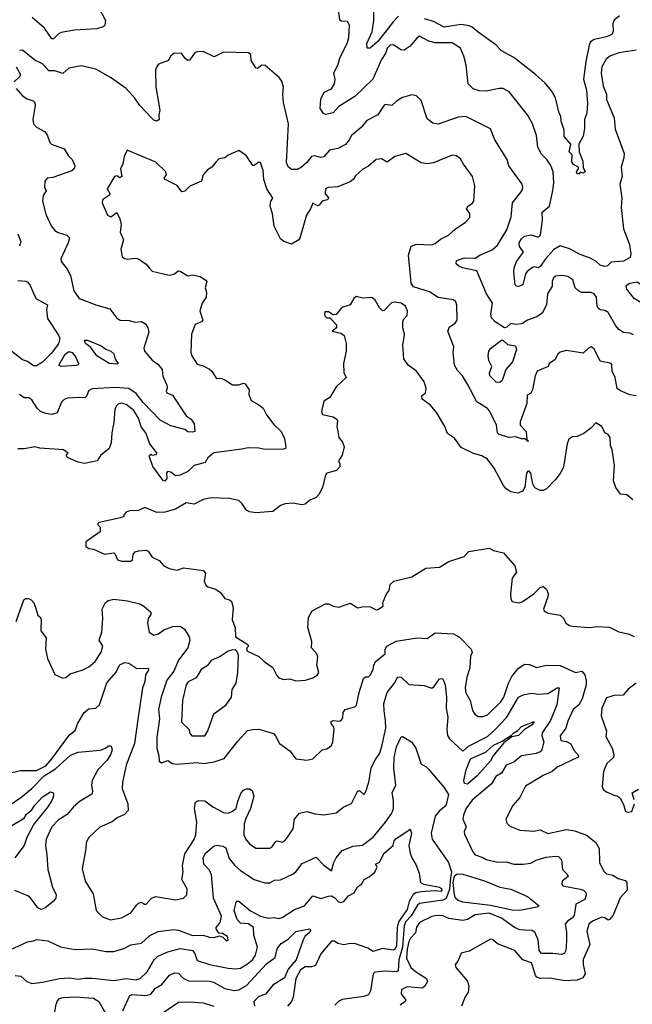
# Model space of a CAD drawing. Extents: x 1246230 to 1426786, y 660032 to 763141.
# Tile 226 of 256: x 1301967 to 1305932, y 726517 to 732890. Entities that reach past the tile are written whole.
import ezdxf

# ---------------------------------------------------------------- set-up
doc = ezdxf.new("R2010")
doc.units = 0

msp = doc.modelspace()

# ---------------------------------------------------------------- linework, layer by layer
at = {"layer": '0CON10XD'}
for points in [[(1302470, 732985), (1302522.9, 732885), (1302517.1, 732855), (1302506.5, 732843.5), (1302465, 732830), (1302321.7, 732821.7), (1302235, 732806.5), (1302215, 732796.9), (1302185, 732767.1), (1302175, 732765.7), (1302128.2, 732835), (1302048.1, 732905)], [(1305814.5, 732255), (1305821.8, 732181.8), (1305880, 732025), (1305877.8, 731995), (1305858.9, 731935), (1305866.5, 731875), (1305851.5, 731825), (1305864.3, 731735), (1305859.2, 731675), (1305875.9, 731535.9), (1305914.3, 731435), (1305922.2, 731375), (1305918.6, 731351.4), (1305875, 731326.2), (1305795, 731321.4), (1305772.1, 731297.9), (1305752.7, 731292.7), (1305725, 731301.4), (1305695, 731326.9), (1305655, 731349.4), (1305595, 731370.6), (1305525, 731407.8), (1305465, 731427.3), (1305425, 731402), (1305372.2, 731345), (1305335, 731292.2), (1305325, 731284.4), (1305295, 731290.8), (1305285, 731287.1), (1305250.8, 731259.2), (1305241.5, 731245), (1305222.5, 731175), (1305195, 731163.3), (1305183.3, 731165), (1305174.2, 731175), (1305164.4, 731255), (1305168.1, 731285), (1305183.1, 731325), (1305227.1, 731385), (1305201.7, 731421.7), (1305199.8, 731445), (1305215, 731472.7), (1305235, 731488.8), (1305275, 731497.9), (1305325, 731482), (1305336.9, 731495), (1305350, 731595), (1305348.9, 731645), (1305395, 731682.5), (1305418.2, 731785), (1305423.3, 731835), (1305419.1, 731905), (1305405, 731947.1), (1305378.9, 731985), (1305345, 732019.2), (1305319.5, 732065), (1305310.9, 732140.9), (1305285.4, 732215.4), (1305254.5, 732274.5), (1305135, 732424.2), (1305096.7, 732445), (1305070, 732445), (1304985, 732428.5), (1304940.7, 732430.7), (1304902.1, 732442.1), (1304870, 732475), (1304855.6, 732595), (1304841.4, 732655), (1304820, 732705), (1304765, 732740), (1304655, 732740), (1304615, 732751.9), (1304555, 732783.3), (1304535, 732768.4), (1304495, 732718.7), (1304455, 732693.1), (1304434.6, 732694.6), (1304387.2, 732727.2), (1304363.8, 732725), (1304345.4, 732705), (1304336.1, 732675), (1304307.7, 732632.3), (1304252.3, 732505), (1304135, 732392.2), (1304031.7, 732328.3), (1303995, 732286.7), (1303945, 732276.7), (1303932.3, 732282.3), (1303912, 732315), (1303916.1, 732376.1), (1303938.3, 732421.7), (1303985, 732443.3), (1304004.3, 732475), (1304007.9, 732502.1), (1304000.5, 732545), (1304027.6, 732602.4), (1304038.1, 732641.9), (1304088.1, 732741.9), (1304096.9, 732775), (1304101.1, 732855), (1304088.8, 732878.8), (1304050.6, 732880.6), (1304038.1, 732888.1), (1304028.1, 732975)], [(1304417.6, 732912.4), (1304384.5, 732875.5), (1304285, 732748.9), (1304235, 732706), (1304216.7, 732706.7), (1304214.5, 732735), (1304248.4, 732811.6), (1304258.8, 732885), (1304259.1, 732975)], [(1305849.2, 732915), (1305813.6, 732886.4), (1305806, 732865), (1305807.1, 732812.9), (1305799.2, 732795), (1305765, 732779.2), (1305685, 732762.3), (1305662.4, 732747.6), (1305652.3, 732725), (1305631, 732619), (1305616.4, 732505), (1305635, 732433.3), (1305642.3, 732347.7), (1305637.1, 732285), (1305623.5, 732245), (1305622.5, 732185), (1305613, 732137), (1305586.7, 732085), (1305587.5, 732035), (1305612, 731975), (1305613.6, 731933.6), (1305626.2, 731905), (1305615, 731897.5), (1305595, 731902.5), (1305587.1, 731892.9), (1305575, 731893.1), (1305571.3, 731905), (1305584.3, 731925), (1305582.9, 731935), (1305551.8, 731951.8), (1305539.6, 731969.6), (1305542.5, 732015), (1305524.3, 732035.7), (1305533.1, 732085), (1305491.9, 732135), (1305490, 732175), (1305472.4, 732232.4), (1305469.5, 732265), (1305458.1, 732285), (1305435, 732383.3), (1305409.7, 732429.7), (1305368.7, 732478.7), (1305305, 732534.5), (1305165, 732644.5), (1305085, 732688.9), (1305047.7, 732727.7), (1304935, 732810), (1304895, 732842.3), (1304875, 732850.5), (1304825, 732858.2), (1304715, 732842), (1304645, 732879.4), (1304586.2, 732896.2)], [(1305940.5, 730850.5), (1305915, 730861.1), (1305875, 730866.4), (1305845, 730885.4), (1305825, 730907.8), (1305775, 730994.2), (1305755, 731007.5), (1305725, 731011.4), (1305711.9, 731021.9), (1305705, 731037.5), (1305700.3, 731095), (1305685, 731115.3), (1305665, 731123.9), (1305605.5, 731124.5), (1305584.4, 731135), (1305562.9, 731155), (1305546.6, 731206.6), (1305515, 731228.9), (1305475, 731234.4), (1305435, 731229.4), (1305421.4, 731218.6), (1305413.6, 731196.4), (1305412.2, 731165), (1305383.5, 731115), (1305376.4, 731043.6), (1305348.9, 730991.1), (1305315, 730967.1), (1305254, 730946), (1305217.4, 730922.6), (1305176.2, 730916.2), (1305145, 730924.2), (1305119.1, 730900.9), (1305105, 730896), (1305043.8, 730933.8), (1305020, 730960), (1305016.1, 730985), (1305027.5, 731055), (1304988.8, 731115), (1304926.7, 731265), (1304833.3, 731285), (1304808.8, 731295), (1304790.9, 731310.9), (1304795, 731332), (1304845, 731348.6), (1304915, 731346), (1304945, 731366), (1305025, 731400), (1305059.5, 731430.5), (1305120.6, 731529.4), (1305148.5, 731615), (1305156, 731705), (1305218, 731785), (1305224, 731805), (1305220, 731825), (1305133.3, 731945), (1305121.9, 731985), (1305043.2, 732113.2), (1305014.2, 732184.2), (1304855, 732263.8), (1304805, 732258.2), (1304675.5, 732214.5), (1304640.9, 732220.9), (1304605, 732248.8), (1304565, 732366.7), (1304535, 732398), (1304505, 732402.9), (1304445, 732387.1), (1304406.2, 732363.8), (1304375, 732334.2), (1304335, 732341.2), (1304325, 732336.7), (1304285.7, 732275), (1304213.3, 732236.7), (1304176.6, 732193.4), (1304115, 732140), (1304098.3, 732111.7), (1304075, 732082.3), (1304025, 732056.2), (1303971.2, 732045), (1303935, 732003.5), (1303915, 731997.5), (1303875, 732008.2), (1303855, 732005.6), (1303825.4, 731965), (1303791.4, 731935), (1303765, 731920), (1303725, 731920), (1303705, 731938.8), (1303694.5, 731965), (1303707.3, 732215), (1303673.8, 732355), (1303670, 732405), (1303674.4, 732455), (1303663, 732493), (1303646.2, 732515), (1303555, 732593.3), (1303535, 732596.7), (1303505, 732573.3), (1303495, 732577.5), (1303465.6, 732625), (1303462.9, 732665), (1303446.7, 732675), (1303285, 732680.4), (1303225, 732650.4), (1303155, 732683.3), (1303115, 732682.3), (1303101.1, 732675), (1303065, 732628), (1303055, 732626), (1303038.1, 732638.1), (1303015, 732673.3), (1302965, 732671.2), (1302942.5, 732655), (1302930, 732625), (1302865, 732602.5), (1302853.9, 732586.1), (1302846.1, 732563.9), (1302848.5, 732455), (1302874, 732305), (1302866.7, 732275), (1302868.8, 732245), (1302855, 732234.2), (1302835, 732240), (1302818.8, 732255), (1302744, 732334), (1302712.8, 732382.8), (1302655, 732444.3), (1302553.8, 732515), (1302460.3, 732570.3), (1302365, 732590.8), (1302284.6, 732575.4), (1302245, 732541.4), (1302195, 732559.5), (1302155, 732558.9), (1302115, 732604.2), (1302065, 732627.5), (1301985, 732693.8), (1301965, 732690)], [(1305957.8, 732692.2), (1305845.8, 732675), (1305786.7, 732655), (1305762.7, 732635), (1305735.3, 732585), (1305729.5, 732545), (1305742.4, 732462.4), (1305765.7, 732405), (1305765, 732372.5), (1305814.5, 732255)], [(1301942.9, 732585), (1301971.2, 732535), (1301967.7, 732522.3), (1301931.7, 732488.3)], [(1301944.3, 732445), (1301985, 732397.1), (1302015, 732378.1), (1302054.5, 732364.5), (1302063.6, 732353.6), (1302066.5, 732335), (1302051.1, 732245), (1302056.4, 732215), (1302075, 732193.5), (1302126.7, 732166.7), (1302145, 732144.2), (1302162.2, 732095), (1302172.5, 732085), (1302255, 732053.8), (1302280.6, 732010.6), (1302306.9, 731985), (1302324.3, 731945), (1302319.2, 731925), (1302305, 731912.5), (1302180.5, 731869.5), (1302145, 731864.5), (1302129.3, 731845), (1302126.4, 731806.4), (1302137, 731783), (1302117.8, 731752.2), (1302113.5, 731715), (1302135, 731631.2), (1302170.6, 731555), (1302195, 731525.7), (1302215, 731513.1), (1302272.5, 731495), (1302289.2, 731479.2), (1302280.8, 731445), (1302232.3, 731342.3), (1302236, 731325), (1302273.8, 731275), (1302294.5, 731234.5), (1302316.9, 731135), (1302350.8, 731085), (1302465, 731042.5), (1302549.5, 731019.5), (1302595, 730958), (1302616.7, 730945), (1302675, 730943.1), (1302715, 730932.5), (1302755, 730937.5), (1302780.9, 730920.9), (1302797.1, 730895), (1302802.7, 730867.3), (1302771.2, 730765), (1302773.8, 730745), (1302825, 730687.1), (1302860.7, 730660.7), (1302888.8, 730625), (1302893, 730583), (1302920, 730525), (1302921.2, 730505), (1302914, 730485), (1302920, 730475), (1302955, 730460), (1303043.3, 730325), (1303077.5, 730305), (1303096.7, 730275), (1303100, 730225), (1303085, 730220), (1303055, 730223.3), (1303035, 730237.5), (1302945, 730261.2), (1302875, 730297.8), (1302765, 730413.2), (1302719.9, 730469.9), (1302672, 730502), (1302585, 730509.6), (1302435, 730501.1), (1302412.5, 730487.5), (1302401, 730455), (1302387.3, 730442.7), (1302345, 730445.3), (1302275, 730439.6), (1302255, 730432.7), (1302238.2, 730415), (1302210, 730345), (1302175, 730334.8), (1302135, 730340.9), (1302102.1, 730355), (1302080.4, 730375), (1302045, 730430), (1302025, 730441.8), (1301995, 730442.9), (1301965.6, 730465)], [(1305956.7, 730455), (1305915, 730462.7), (1305855, 730488.7), (1305835, 730503.8), (1305821.8, 730575), (1305800.9, 730615), (1305800.5, 730655), (1305795, 730664.2), (1305725, 730679.2), (1305685, 730758.8), (1305665, 730773.3), (1305647.5, 730765), (1305615, 730732), (1305505, 730750), (1305465, 730738.5), (1305450, 730725), (1305431.2, 730688.8), (1305393.3, 730665), (1305386.7, 730645), (1305317.1, 730615), (1305304.1, 730585.9), (1305286.1, 730493.9), (1305275, 730473.8), (1305251.2, 730458.8), (1305248.6, 730405), (1305206.7, 730286.7), (1305206.7, 730265), (1305246, 730225), (1305250, 730170), (1305260, 730165), (1305255, 730160), (1305237.5, 730177.5), (1305215, 730176.7), (1305175, 730189.2), (1305135, 730185.6), (1305070.8, 730205), (1305058.9, 730215), (1305052.9, 730265), (1305008.1, 730358.1), (1304995, 730372.9), (1304925.7, 730415.7), (1304865, 730532), (1304832.1, 730585), (1304799.9, 730619.9), (1304782.1, 730655), (1304772.9, 730735), (1304777.1, 730772.9), (1304737.1, 730875), (1304748.7, 730901.3), (1304785, 730926.2), (1304798.1, 730945), (1304796.7, 731043.3), (1304789.5, 731065), (1304775, 731076.2), (1304675, 731091.8), (1304618.7, 731128.7), (1304515, 731161.9), (1304500, 731185), (1304495.3, 731234.7), (1304484, 731365), (1304500, 731425), (1304535, 731437.1), (1304632.7, 731432.7), (1304655, 731441.1), (1304691.3, 731468.7), (1304742.5, 731495), (1304785.3, 731534.7), (1304851.3, 731578.7), (1304880.5, 731609.5), (1304880.6, 731635), (1304858, 731665), (1304870, 731685), (1304895, 731700), (1304906.9, 731715), (1304911.9, 731815), (1304897.1, 731875), (1304838.6, 731955), (1304820.5, 731990.5), (1304795, 732010), (1304765, 732012.5), (1304645, 731964.4), (1304607.3, 731957.3), (1304565, 731964.2), (1304465, 732023.8), (1304395, 732005.6), (1304345, 731968.8), (1304308.6, 731988.6), (1304275, 731984.4), (1304225, 731942.5), (1304187.5, 731922.5), (1304165, 731900), (1304140.6, 731879.4), (1304125.8, 731855), (1304105, 731840), (1304025, 731808.9), (1303963.2, 731803.2), (1303945, 731795.6), (1303942.9, 731762.9), (1303966.7, 731735), (1303956.7, 731725), (1303924, 731716), (1303905, 731688.8), (1303895, 731686.2), (1303865, 731703.3), (1303848.9, 731665), (1303822.7, 731625), (1303780.8, 731475), (1303773.3, 731465), (1303725, 731436.9), (1303676.2, 731455), (1303655, 731471.4), (1303613.3, 731553.3), (1303603.9, 731633.9), (1303588.5, 731685), (1303593.1, 731715), (1303606.2, 731735), (1303565.4, 731795), (1303547.7, 731855), (1303543.5, 731913.5), (1303526.2, 731965), (1303515, 731968.8), (1303485, 731946.2), (1303475, 731946.7), (1303431.7, 732011.7), (1303385, 732043.3), (1303316.4, 732013.6), (1303293.9, 731996.1), (1303255, 731988.8), (1303237, 731967), (1303211.2, 731935), (1303182.7, 731917.3), (1303153.6, 731886.4), (1303143.3, 731845), (1303067.3, 731812.7), (1303035, 731780), (1303016.4, 731776.4), (1302986.8, 731816.8), (1302907.5, 731855), (1302902.5, 731865), (1302917.5, 731885), (1302913.3, 731905), (1302848.8, 731968.8), (1302662.5, 732045), (1302642, 732005), (1302635, 731957.5), (1302620, 731925), (1302627.5, 731875), (1302615, 731867.5), (1302595, 731880), (1302580, 731875), (1302532.5, 731795), (1302550, 731765), (1302547.5, 731755), (1302503.3, 731725), (1302500, 731705), (1302534.1, 731624.1), (1302556.4, 731613.6), (1302595, 731642.5), (1302615, 731601.2), (1302624.2, 731565), (1302616.7, 731515), (1302638.6, 731465), (1302620.8, 731405), (1302630, 731355), (1302645, 731343.8), (1302665, 731340), (1302715, 731346.7), (1302735, 731343.3), (1302785, 731307.5), (1302805, 731283.3), (1302825, 731263.3), (1302935, 731237.5), (1302965, 731242.9), (1302995, 731263.8), (1303005, 731262), (1303055, 731232), (1303085, 731238), (1303135, 731227.5), (1303172.5, 731205), (1303177.5, 731195), (1303166.7, 731155), (1303176.7, 731125), (1303173.8, 731095), (1303148, 731055), (1303131.9, 731005), (1303152.9, 730945), (1303143.8, 730935), (1303102.9, 730917.1), (1303078.6, 730855), (1303074.4, 730735), (1303080, 730715), (1303115, 730660), (1303155, 730650), (1303195, 730627.5), (1303210, 730615), (1303239.3, 730569.3), (1303275, 730567.5), (1303295, 730560), (1303345, 730527.1), (1303385, 730526), (1303415, 730537.5), (1303425, 730533.3), (1303451.2, 730495), (1303450.8, 730465), (1303464.4, 730425), (1303515, 730397.8), (1303542.2, 730375), (1303563.3, 730333.3), (1303610.9, 730270.9), (1303658.6, 730225), (1303679.7, 730179.7), (1303688.8, 730125), (1303686.7, 730115), (1303675, 730110), (1303555, 730107.7), (1303515, 730117.3), (1303445, 730119.5), (1303405, 730109.4), (1303222.6, 730087.4), (1303184, 730055), (1303167.5, 730025), (1303096.2, 730003.8), (1303055, 729966), (1303005, 729942), (1302975, 729936.7), (1302945, 729962.5), (1302923.9, 729966.1), (1302917.5, 729955), (1302919.3, 729920.7), (1302905, 729903.3), (1302895, 729907.5), (1302828.3, 729998.3), (1302803.6, 730066.4), (1302815, 730077.5), (1302825, 730072.5), (1302850, 730075), (1302857.5, 730085), (1302808.8, 730145), (1302783.8, 730215), (1302753.6, 730255), (1302735, 730310.8), (1302705, 730360.5), (1302655, 730400.5), (1302625, 730407.5), (1302605, 730401.9), (1302591.2, 730388.8), (1302582.4, 730367.6), (1302576.1, 730283.9), (1302562, 730215), (1302557.7, 730152.3), (1302546.7, 730115), (1302490.7, 730069.3), (1302467.5, 730035), (1302385, 730018), (1302345, 730026.2), (1302280, 730055), (1302270, 730065), (1302270, 730075), (1302280, 730085), (1302250, 730105), (1302096.1, 730116.1), (1302065, 730126), (1301996.8, 730113.2), (1301955, 730113.1)], [(1301955, 731503.8), (1301972.9, 731455), (1301965.7, 731425)], [(1301955, 731202.5), (1302007, 731197), (1302020.2, 731190.2), (1302035, 731170), (1302070, 731085), (1302146, 731045), (1302140, 731015), (1302147.1, 730955), (1302218.7, 730848.7), (1302227.1, 730827.1), (1302217.1, 730792.9), (1302169.5, 730730.5), (1302115, 730673.9), (1302075, 730650.3), (1302055, 730650.4), (1302017.9, 730677.9), (1301985, 730689.5), (1301905, 730751.5)], [(1306075, 731004.3), (1306055, 731005.6), (1306035, 731016.7), (1306005, 731048.2), (1305945, 731085.5), (1305896.2, 731145), (1305892.5, 731165), (1305898.6, 731175), (1305915, 731184.5), (1305962.7, 731192.7), (1305998.8, 731168.8), (1306082.2, 731035), (1306084.4, 731015.6), (1306075, 731004.3)], [(1305375.8, 729854.2), (1305355, 729843.8), (1305336.4, 729843.6), (1305301.1, 729861.1), (1305287.5, 729885), (1305275.4, 729955), (1305265, 729966.9), (1305255, 729967.1), (1305247.5, 729955), (1305235.7, 729864.3), (1305222, 729838), (1305194, 729826), (1305145, 729833.1), (1305115, 729854.4), (1305098.2, 729875), (1305036.9, 729986.9), (1304995, 730045.8), (1304958, 730068), (1304905, 730081.4), (1304825, 730121.4), (1304780.5, 730180.5), (1304735, 730212), (1304718, 730258), (1304665.7, 730345), (1304626.7, 730395), (1304570.8, 730435), (1304570, 730455), (1304592.5, 730475), (1304598.6, 730505), (1304585.4, 730545.4), (1304535, 730616), (1304481.2, 730655), (1304452.5, 730695), (1304445.7, 730785), (1304454.3, 730835), (1304457.1, 730855), (1304446.6, 730896.6), (1304446.8, 730935), (1304451, 730949), (1304473.8, 730975), (1304477.5, 731005), (1304464.4, 731035), (1304436.2, 731055), (1304395, 731060.9), (1304372.2, 731057.8), (1304325, 731007.5), (1304315, 731005.8), (1304295.7, 731025), (1304268.1, 731075), (1304245, 731092.5), (1304187.7, 731087.7), (1304145, 731098), (1304128.8, 731085), (1304105.6, 731044.4), (1304052.5, 731027.5), (1304015, 730982.5), (1303995, 730980), (1303965, 731000), (1303941.7, 730998.3), (1303940, 730975), (1303955, 730960), (1303975, 730960), (1304016.7, 730915), (1304017.5, 730895), (1303990, 730875), (1304045, 730861.4), (1304066.7, 730846.7), (1304080, 730795), (1304079.5, 730745), (1304063.2, 730665), (1304065, 730607.5), (1304080, 730575), (1304015.9, 730514.1), (1303973.8, 730445), (1303935, 730420), (1303920, 730355), (1303926.2, 730335), (1303995, 730319.6), (1304018.9, 730305), (1304024.6, 730294.6), (1304019.2, 730255), (1304026, 730224), (1304032.6, 730185), (1304056.7, 730155), (1304066.5, 730125), (1304055, 730071.2), (1304030, 730035), (1304038.8, 730015), (1304038.8, 729995), (1304017.2, 729972.8), (1303954.5, 729955), (1303946.7, 729943.3), (1303927.2, 729862.8), (1303902.8, 729817.2), (1303885, 729797.5), (1303845, 729779.4), (1303815, 729754.2), (1303795, 729750.8), (1303735, 729760), (1303685, 729756.7), (1303655, 729746), (1303605, 729707.5), (1303495, 729697.7), (1303455, 729704.7), (1303435.7, 729715), (1303407.3, 729757.3), (1303385, 729778.8), (1303325, 729790), (1303205.7, 729795.7), (1303153.3, 729785), (1303095, 729754.3), (1303045, 729763.8), (1302975, 729721.4), (1302905, 729701.9), (1302855, 729701.4), (1302777.5, 729732.5), (1302736.2, 729713.8), (1302678.3, 729711.7), (1302655, 729702.5), (1302640, 729685), (1302640, 729675), (1302620, 729665), (1302480, 729635), (1302470, 729625), (1302487.5, 729605), (1302487.5, 729575), (1302395, 729510), (1302395, 729480), (1302415, 729467.5), (1302445, 729463.3), (1302515, 729431.2), (1302575, 729438.8), (1302585, 729430), (1302598.8, 729395), (1302625, 729385.6), (1302685, 729385.7), (1302696.2, 729395), (1302701.8, 729428.2), (1302714.1, 729445.9), (1302735, 729453.1), (1302785, 729456.2), (1302799.1, 729449.1), (1302825, 729411.8), (1302869.9, 729389.9), (1302898.8, 729355), (1302935, 729336.9), (1302985, 729328.2), (1303027, 729343), (1303155.5, 729325), (1303169.1, 729305), (1303160, 729255), (1303170.6, 729230.6), (1303185, 729219.2), (1303234.1, 729204.1), (1303263.9, 729183.9), (1303293.8, 729143.8), (1303325, 729135.8), (1303337.1, 729125), (1303348.9, 729085), (1303342.7, 729005), (1303362.2, 728955), (1303363.8, 728895), (1303443.3, 728845), (1303446.7, 728835), (1303437.5, 728825), (1303437.5, 728805), (1303515, 728768), (1303550, 728735), (1303605, 728697.5), (1303631.2, 728645), (1303645, 728630), (1303675, 728620.4), (1303715, 728624), (1303755, 728610.8), (1303817.5, 728615), (1303865, 728630), (1303893, 728647), (1303902.5, 728665), (1303890, 728715), (1303896.7, 728765), (1303890, 728785), (1303856, 728825), (1303858.6, 728865), (1303830.9, 728955), (1303835, 729020), (1303858.8, 729065), (1303945, 729110), (1303965, 729110), (1303995, 729094.2), (1304035, 729087.5), (1304105, 729113.8), (1304155, 729084.3), (1304195, 729092), (1304235, 729089.2), (1304275, 729070.8), (1304285, 729071.9), (1304318.8, 729095), (1304316.7, 729115), (1304339.3, 729170.7), (1304357.5, 729195), (1304363.8, 729235), (1304388.8, 729255), (1304505, 729283.8), (1304595, 729340), (1304685, 729346), (1304745, 729382.5), (1304843.3, 729415), (1304872.8, 729447.2), (1305005, 729469.1), (1305034, 729454), (1305098.8, 729438.8), (1305172.5, 729355), (1305182, 729315), (1305154.6, 729275.4), (1305142.6, 729175), (1305145, 729138.6), (1305154.8, 729125), (1305195, 729116.5), (1305218.3, 729121.7), (1305295, 729174.3), (1305335, 729216), (1305355, 729221.1), (1305377.1, 729205), (1305386.7, 729175), (1305385.2, 729154.8), (1305358, 729075), (1305362, 729065), (1305388.3, 729048.3), (1305464, 729035), (1305486.3, 729016.3), (1305500.8, 728985), (1305525, 728968.9), (1305545, 728963.8), (1305655, 728955.5), (1305705, 728963.3), (1305785, 728958.2), (1305845, 728927), (1305905.3, 728915.3), (1305945, 728897.1)], [(1302595, 730660.8), (1302545, 730664.7), (1302465, 730714.9), (1302427.6, 730767.6), (1302392.5, 730795), (1302385, 730815.8), (1302405, 730816.2), (1302495, 730779.4), (1302525, 730757.8), (1302557.5, 730745), (1302575, 730727.5), (1302583.6, 730693.6), (1302603.3, 730665), (1302595, 730660.8)], [(1305075, 730541.2), (1305050, 730545), (1305010, 730585), (1305006.9, 730605), (1305023.3, 730645), (1305003.2, 730685), (1304998.5, 730715), (1305003.1, 730745), (1305015, 730762.2), (1305085, 730816), (1305095, 730816.2), (1305125, 730788.1), (1305175, 730778.6), (1305181.5, 730755), (1305156.7, 730675), (1305112.9, 730625), (1305090, 730555), (1305075, 730541.2)], [(1302235, 730646.4), (1302220.5, 730655), (1302261.3, 730725), (1302285, 730741.8), (1302305.9, 730735.9), (1302330.7, 730705), (1302346.5, 730665), (1302344.2, 730655.8), (1302335, 730650.8), (1302235, 730646.4)], [(1305935, 729782), (1305897.5, 729815), (1305855, 729818.8), (1305825, 729861.2), (1305810, 729905), (1305817.6, 730007.6), (1305802.2, 730105), (1305791.9, 730135), (1305788.1, 730185), (1305775, 730204.2), (1305753.3, 730215), (1305735, 730256.7), (1305695, 730280), (1305663.9, 730246.1), (1305617.6, 730212.4), (1305575, 730191.4), (1305545, 730190), (1305522, 730175), (1305510, 730145), (1305485.6, 729994.4), (1305465, 729953.3), (1305435.8, 729914.2), (1305375.8, 729854.2)], [(1301944.4, 728995.6), (1301994.2, 729135), (1302005, 729143.8), (1302025, 729144), (1302040, 729135), (1302057.1, 729115), (1302070.5, 729079.5)], [(1302070.5, 729079.5), (1302083.8, 729035), (1302097.5, 729025), (1302105, 729010), (1302103.8, 728935), (1302138.6, 728888.6), (1302133.5, 728815), (1302146, 728755), (1302195, 728652.5), (1302245, 728627.5), (1302265, 728633.3), (1302293.2, 728656.8), (1302375, 728682.9), (1302415, 728702), (1302454.6, 728735.4), (1302493.3, 728796.7), (1302505.4, 728835.4), (1302480.6, 728875), (1302497.3, 728925), (1302505.3, 729015), (1302499.4, 729075), (1302522.1, 729117.9), (1302539.1, 729130.9), (1302575, 729139.4), (1302665, 729129.1), (1302745, 729108.5), (1302770.8, 729095), (1302816.2, 729055), (1302815, 729040), (1302798, 729015), (1302793.5, 728985), (1302804, 728925), (1302835, 728907.5), (1302865.8, 728915), (1302898.8, 728941.2), (1302956.8, 728963.2), (1303005, 728965.7), (1303033.8, 728945), (1303063.3, 728895), (1303068.8, 728875), (1303054, 728825), (1302994.8, 728745.2), (1302965, 728673.3), (1302920, 728615), (1302881.8, 728505), (1302864.7, 728425), (1302870.6, 728365), (1302854.7, 728245), (1302854.6, 728175), (1302867.8, 728125), (1302870, 728090), (1302885, 728080), (1302925, 728095.6), (1302955, 728076.2), (1302982.4, 728072.4), (1303115, 728082), (1303156, 728076), (1303225, 728085.5), (1303291.1, 728108.9), (1303378.9, 728221.1), (1303441.7, 728288.3), (1303475, 728296.7), (1303515, 728297.5), (1303609.3, 728269.3), (1303622.5, 728255), (1303647.5, 728205), (1303718, 728155), (1303755, 728105.8), (1303825, 728096.9), (1303863.8, 728105), (1303925, 728164), (1303955, 728170), (1303985, 728193.3), (1303993.2, 728216.8), (1304002.9, 728295), (1304000.8, 728310.8), (1303982.9, 728335), (1303983, 728347), (1303995, 728353.8), (1304035, 728350), (1304047.5, 728355), (1304059.2, 728370.8), (1304060, 728405), (1304073.8, 728425), (1304135, 728442.3), (1304147.1, 728452.9), (1304163.8, 728535), (1304192, 728625), (1304205, 728636.7), (1304225, 728637.5), (1304235, 728646.7), (1304255.6, 728685), (1304258.8, 728711.2), (1304270, 728735), (1304333.3, 728785), (1304332, 728815), (1304344, 728835), (1304402.7, 728867.3), (1304539.7, 728889.7), (1304604.5, 728885.5), (1304655, 728922.5), (1304774.3, 728914.3), (1304812.7, 728892.7), (1304888, 728815), (1304896.2, 728795), (1304885, 728770), (1304879.5, 728695), (1304861.1, 728635), (1304849.4, 728565), (1304855, 728533.3), (1304883.2, 728483.2), (1304898.3, 728418.3), (1304912.5, 728395), (1304935, 728380), (1304965, 728380), (1304995, 728390.6), (1305081.5, 728475), (1305100, 728505), (1305129.7, 728595), (1305151.3, 728638.7), (1305192, 728688), (1305235, 728717.8), (1305265, 728717.1), (1305315, 728697.7), (1305375, 728711.8), (1305465, 728710.4), (1305565, 728664.2), (1305605, 728672.5), (1305625, 728650), (1305632.5, 728612.5), (1305633.1, 728585), (1305607, 728495), (1305585, 728454.7), (1305549.7, 728425), (1305515, 728350), (1305502.2, 728305), (1305464.5, 728255), (1305470, 728225), (1305505, 728218.8), (1305535, 728203.8), (1305552.8, 728162.8), (1305586, 728125), (1305577.5, 728115), (1305445, 728053.1), (1305414, 728025), (1305355, 727997.9), (1305241.7, 727928.3), (1305204.7, 727855.3), (1305159.2, 727805), (1305114, 727715), (1305120.3, 727690.3), (1305139.5, 727669.5), (1305204.2, 727644.2), (1305295, 727638.1), (1305335, 727645.7), (1305385, 727623.6), (1305505, 727648.1), (1305559.1, 727639.1), (1305635, 727611.2), (1305695.3, 727565.3), (1305717.5, 727525), (1305718.6, 727435), (1305745, 727381.2), (1305765, 727361.9), (1305805, 727352), (1305840.9, 727330.9), (1305885, 727317.5), (1305895.5, 727305), (1305898.5, 727255), (1305854.5, 727205.5), (1305807.8, 727095), (1305785, 727065.7), (1305775, 727060.8), (1305755, 727077.5), (1305735, 727081.9), (1305675, 727055.5), (1305650, 727035), (1305637.9, 726987.9), (1305656.9, 726905), (1305615, 726806.7), (1305614.7, 726774.7), (1305627.5, 726715), (1305612.3, 726687.7), (1305575, 726673.2), (1305495, 726669.6), (1305397.2, 726687.2), (1305335, 726684.1), (1305315, 726692), (1305304.3, 726704.3), (1305289.1, 726760.9), (1305279.6, 726785), (1305224.1, 726804.1), (1305172.2, 726865), (1305058.7, 726908.7), (1305026.6, 726936.6), (1305015, 726939.2), (1304875, 726860.8), (1304825, 726848.8), (1304802.7, 726797.3), (1304786, 726775), (1304788.8, 726755), (1304866, 726666), (1304874.2, 726635), (1304869.2, 726595), (1304850, 726565), (1304825.4, 726504.6)], [(1303165, 728253.8), (1303185, 728287.5), (1303223.7, 728396.3), (1303303.3, 728455), (1303336.9, 728505), (1303341.8, 728555), (1303366.8, 728595), (1303378.5, 728665), (1303381.9, 728775), (1303376.8, 728796.8), (1303365, 728808.6), (1303345, 728810.5), (1303315, 728802.5), (1303265, 728768.6), (1303205, 728742.5), (1303181.1, 728708.9), (1303141.2, 728685), (1303109.9, 728630.1), (1303057.2, 728605), (1303044.2, 728585), (1303019.4, 728485), (1303015, 728344.3), (1303063.8, 728295), (1303066.7, 728275), (1303080, 728255), (1303165, 728253.8)], [(1301905, 728016.2), (1301975, 728030), (1302075, 728030.3), (1302135, 728061.3), (1302175.6, 728105), (1302289.2, 728260.7), (1302325, 728290), (1302343.6, 728336.4), (1302383.6, 728406.4), (1302415, 728428.8), (1302460, 728435), (1302482.2, 728455), (1302531.4, 728598.6), (1302589.4, 728665), (1302615, 728714.2), (1302645, 728730), (1302673.3, 728725), (1302725, 728691.2), (1302795, 728692.5), (1302802.5, 728685), (1302781.3, 728648.7), (1302777.3, 728605), (1302761.2, 728565), (1302733.8, 728376.2), (1302710.7, 728205), (1302656.2, 728065), (1302631.1, 727955), (1302630.5, 727915), (1302666.5, 727815), (1302669.3, 727770.7), (1302645, 727746), (1302596.7, 727725), (1302565, 727697.5), (1302485.5, 727664.5), (1302415, 727597.5), (1302396.5, 727565), (1302395, 727522.5), (1302370, 727395), (1302390, 727315), (1302443.2, 727233.2), (1302462.5, 727125), (1302503, 727083), (1302555, 727064.5), (1302625, 727075.8), (1302685, 727110), (1302725, 727160.6), (1302735, 727171.9), (1302755, 727178.8), (1302774.4, 727164.4), (1302785, 727166.2), (1302817.1, 727202.9), (1302845, 727214.6), (1302975, 727193.1), (1303025.9, 727204.1), (1303048.8, 727225), (1303051.4, 727265), (1303015.7, 727325), (1303024, 727375), (1303021.1, 727415), (1303035, 727491.2), (1303095, 727584), (1303107.3, 727615), (1303112.3, 727695), (1303097.9, 727785), (1303105, 727826.2), (1303125, 727835.7), (1303165, 727834.4), (1303216.1, 727796.1), (1303285, 727757.9), (1303316.2, 727755), (1303345, 727766.2), (1303368.7, 727785), (1303378, 727832), (1303400.6, 727885), (1303415, 727904.2), (1303435, 727911.9), (1303455, 727911.4), (1303470.3, 727900.3), (1303481.9, 727865), (1303460.6, 727785), (1303429.5, 727719.5), (1303418.8, 727685), (1303418, 727615), (1303428.8, 727588.8), (1303454.5, 727555), (1303495, 727527.5), (1303585, 727526.7), (1303598.6, 727535), (1303625, 727570), (1303635, 727574.2), (1303665, 727567.1), (1303685, 727577.5), (1303736.9, 727653.1), (1303745.6, 727714.4), (1303776.7, 727753.3), (1303825.6, 727765.6), (1303879.1, 727749.1), (1303935, 727742.5), (1304015, 727755.7), (1304063.8, 727795), (1304115, 727816.7), (1304155, 727898.8), (1304168.6, 727898.6), (1304195, 727876.2), (1304205, 727887.5), (1304225.7, 727954.3), (1304242.3, 728045), (1304265.5, 728095), (1304297.4, 728142.6), (1304313.5, 728196.5), (1304336.1, 728305), (1304335.4, 728354.6), (1304325, 728417.5), (1304324.7, 728465), (1304345.4, 728535), (1304392.7, 728595), (1304415, 728637.5), (1304436.9, 728635), (1304485, 728586.2), (1304585, 728580.8), (1304634.2, 728564.2), (1304650, 728575), (1304685, 728622.9), (1304695, 728626.9), (1304705, 728622.9), (1304720.8, 728585), (1304728.8, 728505), (1304726.1, 728435), (1304738.2, 728375), (1304732, 728295), (1304736, 728256), (1304748.9, 728235), (1304835, 728155.6), (1304872.2, 728187.8), (1304995, 728251.1), (1305044.2, 728295), (1305118.9, 728375), (1305195, 728506.2), (1305225, 728521.3), (1305280.5, 728530.5), (1305325, 728524), (1305385, 728527.9), (1305445, 728565.2), (1305459.1, 728565), (1305443.6, 728455), (1305403.3, 728355), (1305348.2, 728275), (1305345.5, 728255), (1305359.5, 728215), (1305347.1, 728165), (1305335, 728151.5), (1305308.8, 728141.2), (1305215, 728125.3), (1305164.7, 728085.3), (1305115.5, 728065), (1305085, 728012.9), (1305048.2, 727991.8), (1305019.5, 727945), (1304895, 727838.5), (1304855, 727782.9), (1304838.7, 727741.3), (1304835.9, 727715), (1304856.1, 727665), (1304844.5, 727635), (1304845, 727617.5), (1304898.9, 727505), (1304915.8, 727485), (1304965, 727468.2), (1304985, 727454.6), (1305062.2, 727437.8), (1305115, 727438.5), (1305165, 727424.4), (1305225, 727423.6), (1305275, 727430.9), (1305310.5, 727449.5), (1305375, 727469.5), (1305435, 727476.7), (1305453.6, 727473.6), (1305472.8, 727452.8), (1305479.1, 727389.1), (1305509.4, 727359.4), (1305515.8, 727345), (1305477.5, 727315), (1305475.5, 727295.5), (1305481.9, 727285), (1305595, 727263.2), (1305615.8, 727255), (1305630.3, 727240.3), (1305633.1, 727225), (1305623.8, 727195), (1305565.5, 727165), (1305555, 727090.9), (1305542.8, 727075), (1305511.5, 727055), (1305496.7, 727035), (1305506.1, 726985), (1305506.7, 726925), (1305501.4, 726865), (1305492.3, 726847.7), (1305475, 726838.8), (1305416.7, 726846.7), (1305345, 726845.4), (1305329.8, 726865), (1305322.3, 726935), (1305300.2, 726985), (1305284.2, 726995), (1305236.3, 726996.3), (1305205, 727000), (1305169.1, 727015), (1305086, 727075), (1305005, 727107.8), (1304914.8, 727095.2), (1304865, 727065.2), (1304835, 727059.8), (1304745, 727071.5), (1304705, 727088.9), (1304665, 727092.3), (1304635, 727085.4), (1304555, 727046.2), (1304535, 727016.7), (1304529.4, 726980.6), (1304495.5, 726945), (1304485, 726922.9), (1304474.7, 726875), (1304471.3, 726815), (1304499.3, 726755), (1304535, 726724.2), (1304599.2, 726685), (1304607.1, 726665), (1304590, 726635), (1304575, 726621.5), (1304475, 726630), (1304437.7, 726612.3), (1304436, 726585), (1304465.8, 726545), (1304462.5, 726535), (1304429.1, 726510.9)], [(1305957.7, 728595), (1305905, 728557.5), (1305872.1, 728517.9), (1305815, 728515.9), (1305765, 728501.2), (1305734.6, 728435), (1305730.6, 728385), (1305764.2, 728285), (1305760.9, 728250.9), (1305800.8, 728175), (1305813.1, 728135), (1305810, 728115), (1305766.4, 728075), (1305745.6, 728025), (1305737.5, 727925), (1305746, 727905), (1305770.3, 727890.3), (1305818.3, 727868.3), (1305835, 727866.7), (1305855, 727850), (1305877.5, 727805), (1305887.5, 727765), (1305905, 727760), (1305930, 727765), (1305946.2, 727815)], [(1304865, 727942.3), (1304845.4, 727945.4), (1304842.4, 727965), (1304856.4, 728035), (1304885, 728105.3), (1304985, 728151.1), (1305033.3, 728195), (1305089.8, 728220.2), (1305150.9, 728259.1), (1305165.5, 728275), (1305191.6, 728288.4), (1305215.5, 728315), (1305296.9, 728346.9), (1305284.5, 728325), (1305233.6, 728296.4), (1305195, 728257.5), (1305151.9, 728248.1), (1305099.6, 728210.4), (1305031.7, 728125), (1305015, 728092.7), (1304928.1, 727995), (1304865, 727942.3)], [(1301905, 726869.1), (1302017.9, 726922.1), (1302055, 726927.5), (1302075, 726937.5), (1302148.5, 726928.5), (1302229.7, 726889.7), (1302325, 726870.9), (1302435, 726876.2), (1302525, 726859.1), (1302575, 726859.2), (1302640.8, 726879.2), (1302685, 726901.8), (1302755, 726912.1), (1302808.1, 726961.9), (1302862.6, 726987.4), (1302965, 727001.4), (1302995, 726996.9), (1303085, 726961.5), (1303154.7, 726964.7), (1303195, 726952.5), (1303225, 726950.6), (1303259.3, 726959.3), (1303281.2, 726951.2), (1303305, 726927.5), (1303316.2, 726935), (1303312.5, 726955), (1303280, 726975), (1303255, 726977.5), (1303238, 727005), (1303238.8, 727015), (1303263.5, 727046.5), (1303272.6, 727087.4), (1303222.1, 727205), (1303208.3, 727355), (1303195.4, 727385), (1303159.3, 727425), (1303154.2, 727465), (1303169.6, 727495), (1303225, 727541.9), (1303245, 727547.8), (1303281.3, 727541.3), (1303300.5, 727530.5), (1303321.7, 727461.7), (1303358.5, 727415), (1303395, 727383.5), (1303485, 727325.6), (1303554.4, 727304.4), (1303585, 727304.3), (1303615, 727320.6), (1303655, 727322.9), (1303737.5, 727362.5), (1303754.3, 727375), (1303795, 727428.1), (1303885, 727469.4), (1303935, 727417.1), (1303985, 727380), (1304000, 727435), (1304016, 727465), (1304055, 727512.5), (1304125, 727541.4), (1304185, 727546.7), (1304255, 727598.9), (1304333.8, 727695), (1304374.7, 727755.3), (1304385.4, 727785.4), (1304386.4, 727836.4), (1304377.5, 727885), (1304400.9, 727935), (1304388.1, 728045), (1304390.2, 728115), (1304405, 728184.3), (1304435, 728249.4), (1304445, 728249.5), (1304503.2, 728215), (1304531.8, 728175), (1304565, 728072), (1304595, 728056), (1304615, 728036.9), (1304712, 727922), (1304741.9, 727875), (1304725, 727801.4), (1304685, 727769.4), (1304656.2, 727735), (1304630.4, 727625), (1304635.6, 727585), (1304741.5, 727435), (1304760.6, 727375), (1304754.8, 727335.2), (1304748.1, 727261.9), (1304727.4, 727202.6), (1304705, 727191.2), (1304555, 727169.5), (1304542.1, 727157.9), (1304500.4, 727089.6), (1304465, 727053.4), (1304455.1, 727025), (1304443.5, 726886.5), (1304420.9, 726805), (1304417.1, 726732.9), (1304405, 726727.6), (1304335, 726731.2), (1304265, 726724.8), (1304254.9, 726715), (1304236.3, 726603.7), (1304225, 726578.4), (1304195, 726568.4), (1304055, 726548.2), (1304032.1, 726537.9), (1304007.4, 726512.6)], [(1301898.8, 727805), (1301973.4, 727855), (1302045.4, 727914.6), (1302124.8, 727995), (1302198.1, 728041.9), (1302295, 728130.2), (1302345, 728149.2), (1302487.4, 728162.6), (1302517.7, 728172.3), (1302545, 728192.5), (1302558.5, 728188.5), (1302565.4, 728165), (1302555, 728132.9), (1302530, 728095), (1302472.5, 728035), (1302435.5, 727965), (1302430.5, 727935), (1302437.8, 727895), (1302433.3, 727876.7), (1302358, 727832), (1302315.4, 727794.6), (1302274.3, 727745), (1302215, 727708.5), (1302174.6, 727665), (1302138.8, 727585), (1302134.4, 727545), (1302143.1, 727485), (1302149.3, 727389.3), (1302180, 727275), (1302203.1, 727225), (1302201.1, 727205), (1302185, 727185.6), (1302130.2, 727139.8), (1302105, 727130.6), (1302085, 727141.9), (1302036.7, 727206.7), (1302020.2, 727220.2), (1301935, 727254.6)], [(1301915, 727674.6), (1301995, 727722.5), (1302011.2, 727748.8), (1302045.3, 727775), (1302065, 727806), (1302115, 727859.6), (1302165, 727891.9), (1302178.9, 727888.9), (1302185, 727880), (1302183.6, 727855), (1302175, 727835.8), (1302148.9, 727795), (1302057.7, 727682.3), (1302012.3, 727597.7), (1301995.2, 727544.8), (1301935.5, 727465)], [(1305945, 727840), (1305931.2, 727885), (1305971.4, 727908.6)], [(1303440.4, 726779.6), (1303473.8, 726805), (1303493.9, 726835), (1303506.4, 726886.4), (1303483.2, 726965), (1303480, 727015), (1303447.4, 727037.4), (1303395, 727042.8), (1303373.8, 727065), (1303354, 727125), (1303370, 727185), (1303385, 727185.6), (1303461.5, 727121.5), (1303525, 727087.9), (1303575, 727075.5), (1303615, 727078.1), (1303645, 727072.5), (1303665, 727079.2), (1303745, 727130), (1303809.2, 727155), (1303865, 727218.9), (1303915, 727201.1), (1303965, 727217.9), (1303985, 727218.6), (1304006.6, 727206.6), (1304030.2, 727180.2), (1304045, 727175.7), (1304065, 727182.9), (1304095, 727218.8), (1304131.1, 727238.9), (1304152.4, 727277.6), (1304179.4, 727295), (1304195.8, 727325), (1304228.7, 727341.3), (1304265, 727371.8), (1304281.5, 727405), (1304269.4, 727425), (1304295, 727436.2), (1304324.9, 727495.1), (1304384.4, 727545), (1304389.7, 727575), (1304400.8, 727589.2), (1304495, 727651.2), (1304503.2, 727625), (1304485.7, 727545.7), (1304494.2, 727495), (1304504.4, 727464.4), (1304531.7, 727421.7), (1304552.5, 727365), (1304560, 727305), (1304582.5, 727295), (1304685, 727276.1), (1304697.4, 727267.4), (1304699.6, 727255), (1304691.9, 727248.1), (1304655, 727251.7), (1304564.3, 727245.7), (1304530.8, 727239.2), (1304512.8, 727227.2), (1304488.1, 727181.9), (1304475, 727130), (1304418.9, 727051.1), (1304410.8, 727015), (1304405.3, 726895), (1304395, 726872), (1304385, 726866.7), (1304315, 726878), (1304255, 726858.8), (1304219.5, 726879.5), (1304139.3, 726909.3), (1304105, 726911.2), (1304065, 726902), (1304025, 726910), (1304005, 726926.2), (1303984, 726925), (1303916.4, 726843.6), (1303882.4, 726767.6), (1303855, 726759.2), (1303815, 726760.3), (1303785, 726740), (1303753.3, 726685), (1303735.9, 726564.1), (1303725.3, 726534.7), (1303701.1, 726505)], [(1305205, 727124.7), (1305155, 727126.8), (1305015, 727156.9), (1304835, 727178.8), (1304805, 727188.9), (1304786.6, 727205), (1304780, 727225), (1304772.5, 727305), (1304780.3, 727349.7), (1304798.8, 727361.2), (1304835, 727358.6), (1304975, 727316.4), (1305075, 727275.9), (1305145, 727262.5), (1305254.5, 727214.5), (1305330, 727155), (1305315, 727145.6), (1305205, 727124.7)], [(1302634.3, 726475), (1302678.8, 726575), (1302695, 726580.5), (1302784.8, 726575.2), (1302815, 726582.9), (1302845, 726621.8), (1302887.1, 726645), (1302936.2, 726705), (1302968.1, 726721.9), (1302995, 726717.7), (1303025, 726686.5), (1303060, 726670), (1303197.2, 726667.2), (1303225, 726658.1), (1303295, 726619.2), (1303355, 726607.2), (1303385, 726611.8), (1303435, 726639.6), (1303565, 726778.2), (1303619.6, 726820.4), (1303633.3, 726876.7), (1303658.5, 726911.5), (1303705, 726938.2), (1303755, 726988), (1303845, 727005.7), (1303849.3, 726995), (1303844.2, 726985), (1303813.1, 726956.9), (1303800.9, 726935), (1303756.7, 726805), (1303704.8, 726745.2), (1303681.2, 726688.8), (1303605, 726640.8), (1303556.9, 726583.1), (1303515, 726568.5), (1303482.2, 726535), (1303486.6, 726505)], [(1301937.4, 726702.6), (1301975, 726699.4), (1302012, 726665), (1302045, 726652.7), (1302115, 726660), (1302225, 726684.6), (1302289.1, 726689.1), (1302345, 726680), (1302385, 726687.3), (1302435, 726686.7), (1302575, 726671.1), (1302656.4, 726683.6), (1302720, 726675), (1302747.1, 726685), (1302791.7, 726728.3), (1302836.7, 726805), (1302861, 726829), (1302925, 726857.5), (1303005, 726877.9), (1303085.2, 726865.2), (1303100.5, 726845), (1303115, 726801.1), (1303194.8, 726774.8), (1303315, 726750.3), (1303365, 726746), (1303395, 726751.8), (1303440.4, 726779.6)], [(1302184.7, 726415), (1302202.4, 726517.6), (1302210.6, 726539.4), (1302225, 726554.7), (1302248.3, 726561.8), (1302325, 726564.8), (1302445, 726556.7), (1302478.2, 726535), (1302530.8, 726445)], [(1302860.2, 726439.8), (1302995, 726531.9), (1303065, 726534), (1303155, 726525.7), (1303222.5, 726505)]]:
    msp.add_lwpolyline(points, dxfattribs=at)

doc.saveas('drawing.dxf')
